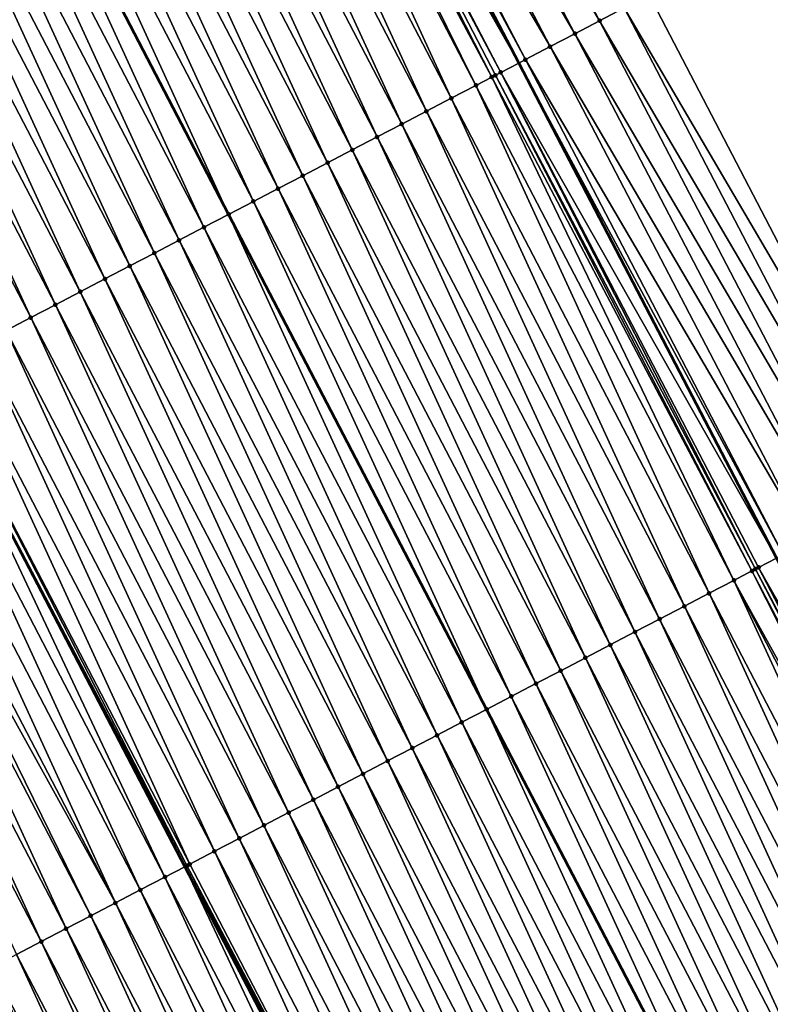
# Model space of a CAD drawing. Header units: feet. Extents: x 2007189 to 2022806, y 818621 to 837694.
# Tile 81 of 256: x 2013116 to 2013143, y 823503 to 823538. Entities that reach past the tile are written whole.
import ezdxf

# ---------------------------------------------------------------- set-up
doc = ezdxf.new("R2010")
doc.units = ezdxf.units.FT
doc.header["$MEASUREMENT"] = 0
for name, color, linetype, lineweight in [('EP_Travel Lane', 172, 'Continuous', 53), ('Road Shots', 141, 'Continuous', 100), ('Road X-Section', 40, 'Continuous', 13), ('STRIPING', 60, 'Continuous', 53)]:
    doc.layers.add(name, color=color, linetype=linetype, lineweight=lineweight)
doc.layers.add('I-77-MM17-21_SB-Surface-Border', color=7, linetype='Continuous')
doc.layers.add('I-77-MM17-21_SB-Surface-TIN', color=7, linetype='Continuous')

msp = doc.modelspace()

# ---------------------------------------------------------------- linework, layer by layer
at = {"layer": 'EP_Travel Lane'}
for points in [[(2013012.426182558, 823716.69943826, 301.1496360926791), (2013019.764473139, 823702.6302162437, 300.9351170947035), (2013029.012892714, 823684.8988295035, 300.6807275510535), (2013038.261342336, 823667.1673851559, 300.431308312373), (2013047.51854027, 823649.4420918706, 300.1655802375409), (2013056.779020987, 823631.7181781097, 299.8362498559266), (2013066.039864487, 823613.9935700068, 299.5615801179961), (2013075.300646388, 823596.2690797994, 299.277620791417), (2013084.561476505, 823578.5444973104, 299.0009252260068), (2013093.822298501, 823560.8199303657, 298.7230091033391), (2013103.082880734, 823543.0958223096, 298.4089774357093), (2013112.343668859, 823525.3713201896, 298.1259595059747), (2013121.604351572, 823507.6470198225, 297.8270579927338), (2013130.865196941, 823489.9224081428, 297.5526623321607), (2013140.122005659, 823472.179659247, 297.3269141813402), (2013149.367430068, 823454.4474913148, 297.0206286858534), (2013158.612951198, 823436.7151378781, 296.7293010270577), (2013167.858627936, 823418.9824859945, 296.4620380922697), (2013177.104147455, 823401.2501356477, 296.1704620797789), (2013186.34956795, 823383.5179752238, 295.8635711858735), (2013195.594901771, 823365.785981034, 295.5432762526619)], [(2013041.107666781, 823713.7557217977, 301.3794595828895), (2013050.355926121, 823696.0242957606, 301.1220707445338), (2013059.604216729, 823678.2928097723, 300.8698389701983), (2013068.851758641, 823660.5598888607, 300.5779734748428), (2013078.098282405, 823642.8279601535, 300.2942287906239), (2013087.344705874, 823625.0962237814, 299.995342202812), (2013096.591190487, 823607.3643701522, 299.7056943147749), (2013105.837737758, 823589.6323963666, 299.4255004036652), (2013115.084331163, 823571.9003341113, 299.1522633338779), (2013124.330459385, 823554.1691639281, 298.8088308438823), (2013133.57694341, 823536.4373114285, 298.5190891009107), (2013142.823795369, 823518.7047533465, 298.2848667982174), (2013152.070005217, 823500.9734266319, 297.9537581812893), (2013161.317021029, 823483.2614269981, 297.7227851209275), (2013170.575819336, 823465.5358093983, 297.4447628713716), (2013179.834636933, 823447.8101548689, 297.1697195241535), (2013189.093465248, 823430.0844798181, 296.8963315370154), (2013198.352434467, 823412.3585350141, 296.6447020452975), (2013207.610808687, 823394.6337293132, 296.3011882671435), (2013216.869622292, 823376.9080824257, 296.0255285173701)]]:
    msp.add_polyline3d(points, dxfattribs=at)
at = {"layer": 'I-77-MM17-21_SB-Surface-Border', "color": 3, "linetype": 'Continuous', "lineweight": -3}
msp.add_polyline3d([(2013045.779754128, 823716.1953079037, 301.1935488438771), (2013055.02796509, 823698.4639746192, 300.9281679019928), (2013064.276138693, 823680.7327129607, 300.6566032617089), (2013073.523721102, 823662.9997203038, 300.3564947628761), (2013082.770219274, 823645.2678481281, 300.0684275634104), (2013091.130315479, 823627.0730591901, 299.8231418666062), (2013100.37674317, 823609.3413221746, 299.5244454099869), (2013109.623381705, 823591.609180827, 299.2575619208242), (2013118.870029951, 823573.877020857, 298.992138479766), (2013129.002263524, 823556.6093437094, 298.5606940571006), (2013138.248960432, 823538.8770904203, 298.3026115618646), (2013147.49596383, 823521.1442493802, 298.0907789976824), (2013156.742299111, 823503.4126895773, 297.7781356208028), (2013165.108059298, 823485.2468994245, 297.582228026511), (2013174.377977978, 823467.5272224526, 297.2964078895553), (2013183.647846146, 823449.8076420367, 297.0027965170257), (2013192.032129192, 823431.6235833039, 296.7846368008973), (2013201.302342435, 823413.9033432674, 296.5442497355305), (2013209.686088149, 823395.7203116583, 296.2432102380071), (2013218.956087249, 823378.0004809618, 295.9697943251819)], dxfattribs=at)
at = {"layer": 'I-77-MM17-21_SB-Surface-TIN', "color": 128, "linetype": 'Continuous', "lineweight": -3}
for points in [[(2013136.476145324, 823537.9512783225, 298.3865134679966), (2013127.229508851, 823555.6834157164, 298.6537144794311), (2013126.343107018, 823555.2204986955, 298.6965286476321)], [(2013136.476145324, 823537.9512783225, 298.3865134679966), (2013137.362531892, 823538.4142246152, 298.3413961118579), (2013127.229508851, 823555.6834157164, 298.6537144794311)], [(2013135.589688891, 823537.4884660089, 298.4210892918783), (2013126.343107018, 823555.2204986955, 298.6965286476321), (2013125.4567879, 823554.7574230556, 298.7518229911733)], [(2013135.589688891, 823537.4884660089, 298.4210892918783), (2013136.476145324, 823537.9512783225, 298.3865134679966), (2013126.343107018, 823555.2204986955, 298.6965286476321)], [(2013134.703318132, 823537.0254893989, 298.4685920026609), (2013125.4567879, 823554.7574230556, 298.7518229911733), (2013124.570445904, 823554.2943912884, 298.8036654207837)], [(2013134.703318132, 823537.0254893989, 298.4685920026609), (2013135.589688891, 823537.4884660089, 298.4210892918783), (2013125.4567879, 823554.7574230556, 298.7518229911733)], [(2013123.683886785, 823553.8317758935, 298.8227475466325), (2013133.57694341, 823536.4373114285, 298.5190891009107), (2013124.330459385, 823554.1691639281, 298.8088308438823)], [(2013133.81691764, 823536.5625698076, 298.511608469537), (2013124.570445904, 823554.2943912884, 298.8036654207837), (2013124.330459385, 823554.1691639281, 298.8088308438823)], [(2013133.81691764, 823536.5625698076, 298.511608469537), (2013124.330459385, 823554.1691639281, 298.8088308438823), (2013133.57694341, 823536.4373114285, 298.5190891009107)], [(2013133.81691764, 823536.5625698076, 298.511608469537), (2013134.703318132, 823537.0254893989, 298.4685920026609), (2013124.570445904, 823554.2943912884, 298.8036654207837)], [(2013132.612677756, 823535.9341417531, 298.5402295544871), (2013123.524584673, 823553.7486991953, 298.8231617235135), (2013123.16913729, 823553.563378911, 298.8211803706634)], [(2013132.930415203, 823536.0998457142, 298.5392430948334), (2013123.683886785, 823553.8317758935, 298.8227475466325), (2013123.524584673, 823553.7486991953, 298.8231617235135)], [(2013132.612677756, 823535.9341417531, 298.5402295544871), (2013132.74458903, 823536.0029132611, 298.5411706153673), (2013123.524584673, 823553.7486991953, 298.8231617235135)], [(2013132.74458903, 823536.0029132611, 298.5411706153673), (2013132.930415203, 823536.0998457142, 298.5392430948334), (2013123.524584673, 823553.7486991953, 298.8231617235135)], [(2013132.930415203, 823536.0998457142, 298.5392430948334), (2013133.57694341, 823536.4373114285, 298.5190891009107), (2013123.683886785, 823553.8317758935, 298.8227475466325)], [(2013131.156831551, 823535.1755074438, 298.5071837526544), (2013122.797155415, 823553.3694908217, 298.8158397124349), (2013121.910321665, 823552.9074020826, 298.7934843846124)], [(2013132.043659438, 823535.6376074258, 298.528654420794), (2013123.16913729, 823553.563378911, 298.8211803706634), (2013122.797155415, 823553.3694908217, 298.8158397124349)], [(2013131.156831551, 823535.1755074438, 298.5071837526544), (2013132.043659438, 823535.6376074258, 298.528654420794), (2013122.797155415, 823553.3694908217, 298.8158397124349)], [(2013132.043659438, 823535.6376074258, 298.528654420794), (2013132.612677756, 823535.9341417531, 298.5402295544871), (2013123.16913729, 823553.563378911, 298.8211803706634)], [(2013130.270017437, 823534.7133810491, 298.4877912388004), (2013121.910321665, 823552.9074020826, 298.7934843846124), (2013121.023514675, 823552.4452620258, 298.7751667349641)], [(2013130.270017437, 823534.7133810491, 298.4877912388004), (2013131.156831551, 823535.1755074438, 298.5071837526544), (2013121.910321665, 823552.9074020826, 298.7934843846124)], [(2013129.38321406, 823534.2512340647, 298.4700187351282), (2013121.023514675, 823552.4452620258, 298.7751667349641), (2013120.136729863, 823551.9830794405, 298.7601952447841)], [(2013129.38321406, 823534.2512340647, 298.4700187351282), (2013130.270017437, 823534.7133810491, 298.4877912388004), (2013121.023514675, 823552.4452620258, 298.7751667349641)], [(2013128.496417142, 823533.7890746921, 298.4532209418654), (2013120.136729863, 823551.9830794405, 298.7601952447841), (2013119.249925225, 823551.520934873, 298.7422324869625)], [(2013128.496417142, 823533.7890746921, 298.4532209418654), (2013129.38321406, 823534.2512340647, 298.4700187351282), (2013120.136729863, 823551.9830794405, 298.7601952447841)], [(2013127.609613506, 823533.326928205, 298.4354093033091), (2013119.249925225, 823551.520934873, 298.7422324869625), (2013118.363116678, 823551.0587978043, 298.7236797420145)], [(2013127.609613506, 823533.326928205, 298.4354093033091), (2013128.496417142, 823533.7890746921, 298.4532209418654), (2013119.249925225, 823551.520934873, 298.7422324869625)], [(2013126.72280228, 823532.8647962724, 298.4164525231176), (2013118.363116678, 823551.0587978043, 298.7236797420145), (2013117.476315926, 823550.5966457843, 298.706303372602)], [(2013126.72280228, 823532.8647962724, 298.4164525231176), (2013127.609613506, 823533.326928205, 298.4354093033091), (2013118.363116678, 823551.0587978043, 298.7236797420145)], [(2013125.835994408, 823532.4026579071, 298.3980018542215), (2013117.476315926, 823550.5966457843, 298.706303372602), (2013116.589489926, 823550.1345421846, 298.6851172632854)], [(2013125.835994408, 823532.4026579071, 298.3980018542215), (2013126.72280228, 823532.8647962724, 298.4164525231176), (2013117.476315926, 823550.5966457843, 298.706303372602)], [(2013124.949187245, 823531.9405181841, 298.3796580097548), (2013116.589489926, 823550.1345421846, 298.6851172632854), (2013115.702685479, 823549.6723972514, 298.6671832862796)], [(2013124.949187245, 823531.9405181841, 298.3796580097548), (2013125.835994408, 823532.4026579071, 298.3980018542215), (2013116.589489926, 823550.1345421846, 298.6851172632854)], [(2013124.062412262, 823531.4783167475, 298.366169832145), (2013115.702685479, 823549.6723972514, 298.6671832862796), (2013114.815874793, 823549.2102642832, 298.6483078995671)], [(2013124.062412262, 823531.4783167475, 298.366169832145), (2013124.949187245, 823531.9405181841, 298.3796580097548), (2013115.702685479, 823549.6723972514, 298.6671832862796)], [(2013114.815874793, 823549.2102642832, 298.6483078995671), (2013113.929039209, 823548.7481763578, 298.6258430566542), (2013123.17558818, 823531.0162067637, 298.3454405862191)], [(2013124.062412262, 823531.4783167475, 298.366169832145), (2013114.815874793, 823549.2102642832, 298.6483078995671), (2013123.17558818, 823531.0162067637, 298.3454405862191)], [(2013122.288812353, 823530.5540096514, 298.3316576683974), (2013113.929039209, 823548.7481763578, 298.6258430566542), (2013113.042252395, 823548.2860003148, 298.6104023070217)], [(2013122.288812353, 823530.5540096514, 298.3316576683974), (2013123.17558818, 823531.0162067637, 298.3454405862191), (2013113.929039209, 823548.7481763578, 298.6258430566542)], [(2013121.401952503, 823530.0919709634, 298.3053643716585), (2013113.042252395, 823548.2860003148, 298.6104023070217), (2013112.155402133, 823547.8239432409, 298.5855555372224)], [(2013121.401952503, 823530.0919709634, 298.3053643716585), (2013122.288812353, 823530.5540096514, 298.3316576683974), (2013113.042252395, 823548.2860003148, 298.6104023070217)], [(2013120.515108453, 823529.629901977, 298.28145494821), (2013112.155402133, 823547.8239432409, 298.5855555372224), (2013111.268569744, 823547.3618518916, 298.5634055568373)], [(2013120.515108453, 823529.629901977, 298.28145494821), (2013121.401952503, 823530.0919709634, 298.3053643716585), (2013112.155402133, 823547.8239432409, 298.5855555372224)], [(2013119.628294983, 823529.167774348, 298.2621595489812), (2013111.268569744, 823547.3618518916, 298.5634055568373), (2013110.381754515, 823546.8997276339, 298.5438448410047)], [(2013119.628294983, 823529.167774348, 298.2621595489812), (2013120.515108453, 823529.629901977, 298.28145494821), (2013111.268569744, 823547.3618518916, 298.5634055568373)], [(2013118.74150032, 823528.7056106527, 298.245701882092), (2013110.381754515, 823546.8997276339, 298.5438448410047), (2013109.49496929, 823546.4375458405, 298.5288110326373)], [(2013118.74150032, 823528.7056106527, 298.245701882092), (2013119.628294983, 823529.167774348, 298.2621595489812), (2013110.381754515, 823546.8997276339, 298.5438448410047)], [(2013117.854742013, 823528.243377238, 298.2347297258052), (2013109.49496929, 823546.4375458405, 298.5288110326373), (2013108.608209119, 823545.9753160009, 298.5175575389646)], [(2013117.854742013, 823528.243377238, 298.2347297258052), (2013118.74150032, 823528.7056106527, 298.245701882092), (2013109.49496929, 823546.4375458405, 298.5288110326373)], [(2013116.967926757, 823527.7812530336, 298.2151648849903), (2013108.608209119, 823545.9753160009, 298.5175575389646), (2013107.721399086, 823545.5131817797, 298.4987807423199)], [(2013116.967926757, 823527.7812530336, 298.2151648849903), (2013117.854742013, 823528.243377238, 298.2347297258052), (2013108.608209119, 823545.9753160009, 298.5175575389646)], [(2013116.081141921, 823527.3190704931, 298.2001899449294), (2013107.721399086, 823545.5131817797, 298.4987807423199), (2013106.834613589, 823545.051000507, 298.48370597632)], [(2013116.081141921, 823527.3190704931, 298.2001899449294), (2013116.967926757, 823527.7812530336, 298.2151648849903), (2013107.721399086, 823545.5131817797, 298.4987807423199)], [(2013115.194358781, 823526.8568847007, 298.1854708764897), (2013116.081141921, 823527.3190704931, 298.2001899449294), (2013106.834613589, 823545.051000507, 298.48370597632)], [(2013147.49596383, 823521.1442493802, 298.0907789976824), (2013138.248960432, 823538.8770904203, 298.3026115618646), (2013137.362531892, 823538.4142246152, 298.3413961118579)], [(2013146.609528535, 823520.6813965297, 298.128544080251), (2013137.362531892, 823538.4142246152, 298.3413961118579), (2013136.476145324, 823537.9512783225, 298.3865134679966)], [(2013146.609528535, 823520.6813965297, 298.128544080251), (2013147.49596383, 823521.1442493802, 298.0907789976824), (2013137.362531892, 823538.4142246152, 298.3413961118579)], [(2013145.723098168, 823520.2185342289, 298.1670526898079), (2013136.476145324, 823537.9512783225, 298.3865134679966), (2013135.589688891, 823537.4884660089, 298.4210892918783)], [(2013145.723098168, 823520.2185342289, 298.1670526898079), (2013146.609528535, 823520.6813965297, 298.128544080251), (2013136.476145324, 823537.9512783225, 298.3865134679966)], [(2013144.836652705, 823519.7557008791, 298.2032834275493), (2013135.589688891, 823537.4884660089, 298.4210892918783), (2013134.703318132, 823537.0254893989, 298.4685920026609)], [(2013144.836652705, 823519.7557008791, 298.2032834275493), (2013145.723098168, 823520.2185342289, 298.1670526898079), (2013135.589688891, 823537.4884660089, 298.4210892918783)], [(2013143.950272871, 823519.2927416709, 298.2494167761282), (2013134.703318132, 823537.0254893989, 298.4685920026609), (2013133.81691764, 823536.5625698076, 298.511608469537)], [(2013143.950272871, 823519.2927416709, 298.2494167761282), (2013144.836652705, 823519.7557008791, 298.2032834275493), (2013134.703318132, 823537.0254893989, 298.4685920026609)], [(2013132.930415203, 823536.0998457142, 298.5392430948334), (2013142.823795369, 823518.7047533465, 298.2848667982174), (2013133.57694341, 823536.4373114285, 298.5190891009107)], [(2013143.063814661, 823518.8299327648, 298.2837242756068), (2013133.81691764, 823536.5625698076, 298.511608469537), (2013133.57694341, 823536.4373114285, 298.5190891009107)], [(2013143.063814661, 823518.8299327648, 298.2837242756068), (2013133.57694341, 823536.4373114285, 298.5190891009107), (2013142.823795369, 823518.7047533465, 298.2848667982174)], [(2013143.063814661, 823518.8299327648, 298.2837242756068), (2013143.950272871, 823519.2927416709, 298.2494167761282), (2013133.81691764, 823536.5625698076, 298.511608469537)], [(2013142.062899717, 823518.3079123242, 298.288753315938), (2013132.930415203, 823536.0998457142, 298.5392430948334), (2013132.74458903, 823536.0029132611, 298.5411706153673)], [(2013142.177157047, 823518.3675062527, 298.2879448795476), (2013142.823795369, 823518.7047533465, 298.2848667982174), (2013132.930415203, 823536.0998457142, 298.5392430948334)], [(2013142.062899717, 823518.3079123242, 298.288753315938), (2013142.177157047, 823518.3675062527, 298.2879448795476), (2013132.930415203, 823536.0998457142, 298.5392430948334)], [(2013141.290383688, 823517.9053017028, 298.2747014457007), (2013132.612677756, 823535.9341417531, 298.5402295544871), (2013132.043659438, 823535.6376074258, 298.528654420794)], [(2013141.938756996, 823518.2431930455, 298.2877365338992), (2013132.74458903, 823536.0029132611, 298.5411706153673), (2013132.612677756, 823535.9341417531, 298.5402295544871)], [(2013141.290383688, 823517.9053017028, 298.2747014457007), (2013141.938756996, 823518.2431930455, 298.2877365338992), (2013132.612677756, 823535.9341417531, 298.5402295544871)], [(2013141.938756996, 823518.2431930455, 298.2877365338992), (2013142.062899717, 823518.3079123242, 298.288753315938), (2013132.74458903, 823536.0029132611, 298.5411706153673)], [(2013140.40352603, 823517.4432588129, 298.2487385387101), (2013132.043659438, 823535.6376074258, 298.528654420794), (2013131.156831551, 823535.1755074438, 298.5071837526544)], [(2013140.40352603, 823517.4432588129, 298.2487385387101), (2013141.290383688, 823517.9053017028, 298.2747014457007), (2013132.043659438, 823535.6376074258, 298.528654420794)], [(2013139.516702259, 823516.9811509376, 298.2278886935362), (2013131.156831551, 823535.1755074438, 298.5071837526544), (2013130.270017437, 823534.7133810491, 298.4877912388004)], [(2013139.516702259, 823516.9811509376, 298.2278886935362), (2013140.40352603, 823517.4432588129, 298.2487385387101), (2013131.156831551, 823535.1755074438, 298.5071837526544)], [(2013138.629899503, 823516.5190027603, 298.2102098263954), (2013130.270017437, 823534.7133810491, 298.4877912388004), (2013129.38321406, 823534.2512340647, 298.4700187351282)], [(2013138.629899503, 823516.5190027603, 298.2102098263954), (2013139.516702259, 823516.9811509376, 298.2278886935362), (2013130.270017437, 823534.7133810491, 298.4877912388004)], [(2013137.743097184, 823516.056853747, 298.1925967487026), (2013129.38321406, 823534.2512340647, 298.4700187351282), (2013128.496417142, 823533.7890746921, 298.4532209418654)], [(2013137.743097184, 823516.056853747, 298.1925967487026), (2013138.629899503, 823516.5190027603, 298.2102098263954), (2013129.38321406, 823534.2512340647, 298.4700187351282)], [(2013136.856294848, 823515.5947047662, 298.1749811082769), (2013128.496417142, 823533.7890746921, 298.4532209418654), (2013127.609613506, 823533.326928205, 298.4354093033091)], [(2013136.856294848, 823515.5947047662, 298.1749811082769), (2013137.743097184, 823516.056853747, 298.1925967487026), (2013128.496417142, 823533.7890746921, 298.4532209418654)], [(2013135.969485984, 823515.1325683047, 298.156380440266), (2013127.609613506, 823533.326928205, 298.4354093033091), (2013126.72280228, 823532.8647962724, 298.4164525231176)], [(2013135.969485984, 823515.1325683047, 298.156380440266), (2013136.856294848, 823515.5947047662, 298.1749811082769), (2013127.609613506, 823533.326928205, 298.4354093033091)], [(2013135.082672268, 823514.6704411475, 298.1370477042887), (2013126.72280228, 823532.8647962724, 298.4164525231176), (2013125.835994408, 823532.4026579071, 298.3980018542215)], [(2013135.082672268, 823514.6704411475, 298.1370477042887), (2013135.969485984, 823515.1325683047, 298.156380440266), (2013126.72280228, 823532.8647962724, 298.4164525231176)], [(2013134.195871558, 823514.2082890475, 298.1196774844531), (2013125.835994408, 823532.4026579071, 298.3980018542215), (2013124.949187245, 823531.9405181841, 298.3796580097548)], [(2013134.195871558, 823514.2082890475, 298.1196774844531), (2013135.082672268, 823514.6704411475, 298.1370477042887), (2013125.835994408, 823532.4026579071, 298.3980018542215)], [(2013133.30909648, 823513.7460877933, 298.1061747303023), (2013124.949187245, 823531.9405181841, 298.3796580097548), (2013124.062412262, 823531.4783167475, 298.366169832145)], [(2013133.30909648, 823513.7460877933, 298.1061747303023), (2013134.195871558, 823514.2082890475, 298.1196774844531), (2013124.949187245, 823531.9405181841, 298.3796580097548)], [(2013124.062412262, 823531.4783167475, 298.366169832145), (2013123.17558818, 823531.0162067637, 298.3454405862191), (2013132.422256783, 823513.2840077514, 298.0830893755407)], [(2013133.30909648, 823513.7460877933, 298.1061747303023), (2013124.062412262, 823531.4783167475, 298.366169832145), (2013132.422256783, 823513.2840077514, 298.0830893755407)], [(2013131.535470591, 823512.8218305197, 298.0677421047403), (2013123.17558818, 823531.0162067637, 298.3454405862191), (2013122.288812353, 823530.5540096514, 298.3316576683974)], [(2013131.535470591, 823512.8218305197, 298.0677421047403), (2013132.422256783, 823513.2840077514, 298.0830893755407), (2013123.17558818, 823531.0162067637, 298.3454405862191)], [(2013130.648581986, 823512.3598469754, 298.0371098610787), (2013122.288812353, 823530.5540096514, 298.3316576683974), (2013121.401952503, 823530.0919709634, 298.3053643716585)], [(2013130.648581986, 823512.3598469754, 298.0371098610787), (2013131.535470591, 823512.8218305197, 298.0677421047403), (2013122.288812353, 823530.5540096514, 298.3316576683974)], [(2013129.76172265, 823511.8978073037, 298.0108937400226), (2013121.401952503, 823530.0919709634, 298.3053643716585), (2013120.515108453, 823529.629901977, 298.28145494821)], [(2013129.76172265, 823511.8978073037, 298.0108937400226), (2013130.648581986, 823512.3598469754, 298.0371098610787), (2013121.401952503, 823530.0919709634, 298.3053643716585)], [(2013128.874895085, 823511.4357067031, 297.9894715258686), (2013120.515108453, 823529.629901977, 298.28145494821), (2013119.628294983, 823529.167774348, 298.2621595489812)], [(2013128.874895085, 823511.4357067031, 297.9894715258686), (2013129.76172265, 823511.8978073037, 298.0108937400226), (2013120.515108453, 823529.629901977, 298.28145494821)], [(2013127.988092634, 823510.9735579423, 297.9718385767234), (2013119.628294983, 823529.167774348, 298.2621595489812), (2013118.74150032, 823528.7056106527, 298.245701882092)], [(2013127.988092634, 823510.9735579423, 297.9718385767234), (2013128.874895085, 823511.4357067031, 297.9894715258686), (2013119.628294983, 823529.167774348, 298.2621595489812)], [(2013127.101331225, 823510.511330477, 297.960398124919), (2013118.74150032, 823528.7056106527, 298.245701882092), (2013117.854742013, 823528.243377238, 298.2347297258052)], [(2013127.101331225, 823510.511330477, 297.960398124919), (2013127.988092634, 823510.9735579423, 297.9718385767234), (2013118.74150032, 823528.7056106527, 298.245701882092)], [(2013126.214509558, 823510.0492185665, 297.9398657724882), (2013117.854742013, 823528.243377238, 298.2347297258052), (2013116.967926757, 823527.7812530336, 298.2151648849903)], [(2013126.214509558, 823510.0492185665, 297.9398657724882), (2013127.101331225, 823510.511330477, 297.960398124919), (2013117.854742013, 823528.243377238, 298.2347297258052)], [(2013125.327709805, 823509.5870646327, 297.9226398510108), (2013116.967926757, 823527.7812530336, 298.2151648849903), (2013116.081141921, 823527.3190704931, 298.2001899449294)], [(2013125.327709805, 823509.5870646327, 297.9226398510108), (2013126.214509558, 823510.0492185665, 297.9398657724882), (2013116.967926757, 823527.7812530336, 298.2151648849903)], [(2013124.44091565, 823509.1248999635, 297.9062585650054), (2013116.081141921, 823527.3190704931, 298.2001899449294), (2013115.194358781, 823526.8568847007, 298.1854708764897)], [(2013124.44091565, 823509.1248999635, 297.9062585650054), (2013125.327709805, 823509.5870646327, 297.9226398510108), (2013116.081141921, 823527.3190704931, 298.2001899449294)], [(2013123.55412113, 823508.662735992, 297.8898223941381), (2013115.194358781, 823526.8568847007, 298.1854708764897), (2013114.307578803, 823526.3946928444, 298.1712289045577)], [(2013123.55412113, 823508.662735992, 297.8898223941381), (2013124.44091565, 823509.1248999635, 297.9062585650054), (2013115.194358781, 823526.8568847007, 298.1854708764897)], [(2013122.667324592, 823508.2005758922, 297.8730816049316), (2013114.307578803, 823526.3946928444, 298.1712289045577), (2013113.42078945, 823525.9325189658, 298.1555724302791)], [(2013122.667324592, 823508.2005758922, 297.8730816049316), (2013123.55412113, 823508.662735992, 297.8898223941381), (2013114.307578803, 823526.3946928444, 298.1712289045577)], [(2013121.780389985, 823507.738680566, 297.8355083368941), (2013113.42078945, 823525.9325189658, 298.1555724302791), (2013112.533922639, 823525.4704936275, 298.1282287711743)], [(2013121.780389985, 823507.738680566, 297.8355083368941), (2013122.667324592, 823508.2005758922, 297.8730816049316), (2013113.42078945, 823525.9325189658, 298.1555724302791)], [(2013120.89348549, 823507.276727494, 297.802478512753), (2013112.343668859, 823525.3713201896, 298.1259595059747), (2013111.647166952, 823525.0082551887, 298.1176519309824)], [(2013121.683485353, 823507.6882408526, 297.8297941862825), (2013112.533922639, 823525.4704936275, 298.1282287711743), (2013112.343668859, 823525.3713201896, 298.1259595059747)], [(2013121.683485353, 823507.6882408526, 297.8297941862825), (2013112.343668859, 823525.3713201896, 298.1259595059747), (2013121.604351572, 823507.6470198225, 297.8270579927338)], [(2013120.89348549, 823507.276727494, 297.802478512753), (2013121.604351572, 823507.6470198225, 297.8270579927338), (2013112.343668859, 823525.3713201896, 298.1259595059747)], [(2013121.683485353, 823507.6882408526, 297.8297941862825), (2013121.780389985, 823507.738680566, 297.8355083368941), (2013112.533922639, 823525.4704936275, 298.1282287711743)], [(2013120.006658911, 823506.8146250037, 297.7812049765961), (2013111.647166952, 823525.0082551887, 298.1176519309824), (2013110.760399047, 823524.5460401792, 298.1052316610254)], [(2013120.006658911, 823506.8146250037, 297.7812049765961), (2013120.89348549, 823507.276727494, 297.802478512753), (2013111.647166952, 823525.0082551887, 298.1176519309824)], [(2013119.119789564, 823506.352604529, 297.753478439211), (2013110.760399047, 823524.5460401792, 298.1052316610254), (2013109.87361994, 823524.0838466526, 298.0911211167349)], [(2013119.119789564, 823506.352604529, 297.753478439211), (2013120.006658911, 823506.8146250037, 297.7812049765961), (2013110.760399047, 823524.5460401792, 298.1052316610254)], [(2013118.232903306, 823505.8906164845, 297.7232002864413), (2013109.417236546, 823523.8460139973, 298.081597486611), (2013108.986775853, 823523.6217777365, 298.0672061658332)], [(2013119.119789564, 823506.352604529, 297.753478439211), (2013109.87361994, 823524.0838466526, 298.0911211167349), (2013109.417236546, 823523.8460139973, 298.081597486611)], [(2013118.232903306, 823505.8906164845, 297.7232002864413), (2013119.119789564, 823506.352604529, 297.753478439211), (2013109.417236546, 823523.8460139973, 298.081597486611)], [(2013117.346077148, 823505.4285131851, 297.7019904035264), (2013108.986775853, 823523.6217777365, 298.0672061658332), (2013108.099858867, 823523.1598486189, 298.0322918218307)], [(2013117.346077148, 823505.4285131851, 297.7019904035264), (2013118.232903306, 823505.8906164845, 297.7232002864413), (2013108.986775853, 823523.6217777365, 298.0672061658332)], [(2013116.459258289, 823504.9663958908, 297.6818816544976), (2013108.099858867, 823523.1598486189, 298.0322918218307), (2013107.213091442, 823522.6976326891, 298.0199439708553)], [(2013116.459258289, 823504.9663958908, 297.6818816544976), (2013117.346077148, 823505.4285131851, 297.7019904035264), (2013108.099858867, 823523.1598486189, 298.0322918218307)], [(2013115.572442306, 823504.5042730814, 297.6622068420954), (2013116.459258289, 823504.9663958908, 297.6818816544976), (2013107.213091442, 823522.6976326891, 298.0199439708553)], [(2013142.177157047, 823518.3675062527, 298.2879448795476), (2013152.070005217, 823500.9734266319, 297.9537581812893), (2013142.823795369, 823518.7047533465, 298.2848667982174)], [(2013150.966425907, 823500.3975264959, 297.980074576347), (2013141.938756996, 823518.2431930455, 298.2877365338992), (2013141.290383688, 823517.9053017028, 298.2747014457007)], [(2013151.250183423, 823500.5454510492, 297.9828099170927), (2013142.062899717, 823518.3079123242, 298.288753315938), (2013141.938756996, 823518.2431930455, 298.2877365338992)], [(2013150.966425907, 823500.3975264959, 297.980074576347), (2013151.250183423, 823500.5454510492, 297.9828099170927), (2013141.938756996, 823518.2431930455, 298.2877365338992)], [(2013151.423526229, 823500.6358814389, 297.9804161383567), (2013142.177157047, 823518.3675062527, 298.2879448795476), (2013142.062899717, 823518.3079123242, 298.288753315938)], [(2013151.250183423, 823500.5454510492, 297.9828099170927), (2013151.423526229, 823500.6358814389, 297.9804161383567), (2013142.062899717, 823518.3079123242, 298.288753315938)], [(2013151.423526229, 823500.6358814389, 297.9804161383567), (2013152.070005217, 823500.9734266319, 297.9537581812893), (2013142.177157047, 823518.3675062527, 298.2879448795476)], [(2013149.649958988, 823499.7115116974, 297.9508323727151), (2013141.290383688, 823517.9053017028, 298.2747014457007), (2013140.40352603, 823517.4432588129, 298.2487385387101)], [(2013149.649958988, 823499.7115116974, 297.9508323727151), (2013150.536784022, 823500.1736171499, 297.971872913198), (2013141.290383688, 823517.9053017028, 298.2747014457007)], [(2013150.536784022, 823500.1736171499, 297.971872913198), (2013150.966425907, 823500.3975264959, 297.980074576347), (2013141.290383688, 823517.9053017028, 298.2747014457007)], [(2013148.763149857, 823499.2493757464, 297.9321914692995), (2013140.40352603, 823517.4432588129, 298.2487385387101), (2013139.516702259, 823516.9811509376, 298.2278886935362)], [(2013148.763149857, 823499.2493757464, 297.9321914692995), (2013149.649958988, 823499.7115116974, 297.9508323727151), (2013140.40352603, 823517.4432588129, 298.2487385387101)], [(2013147.876352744, 823498.7872167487, 297.915363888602), (2013139.516702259, 823516.9811509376, 298.2278886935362), (2013138.629899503, 823516.5190027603, 298.2102098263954)], [(2013147.876352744, 823498.7872167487, 297.915363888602), (2013148.763149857, 823499.2493757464, 297.9321914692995), (2013139.516702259, 823516.9811509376, 298.2278886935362)], [(2013146.989558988, 823498.3250513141, 297.8990427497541), (2013138.629899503, 823516.5190027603, 298.2102098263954), (2013137.743097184, 823516.056853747, 298.1925967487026)], [(2013146.989558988, 823498.3250513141, 297.8990427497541), (2013147.876352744, 823498.7872167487, 297.915363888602), (2013138.629899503, 823516.5190027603, 298.2102098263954)], [(2013146.102759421, 823497.8628970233, 297.8818448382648), (2013137.743097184, 823516.056853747, 298.1925967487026), (2013136.856294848, 823515.5947047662, 298.1749811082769)], [(2013146.102759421, 823497.8628970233, 297.8818448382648), (2013146.989558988, 823498.3250513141, 297.8990427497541), (2013137.743097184, 823516.056853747, 298.1925967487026)], [(2013145.215954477, 823497.4007530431, 297.8638356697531), (2013136.856294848, 823515.5947047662, 298.1749811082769), (2013135.969485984, 823515.1325683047, 298.156380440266)], [(2013145.215954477, 823497.4007530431, 297.8638356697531), (2013146.102759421, 823497.8628970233, 297.8818448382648), (2013136.856294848, 823515.5947047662, 298.1749811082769)], [(2013144.329137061, 823496.9386329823, 297.8439445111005), (2013135.969485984, 823515.1325683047, 298.156380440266), (2013135.082672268, 823514.6704411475, 298.1370477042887)], [(2013144.329137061, 823496.9386329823, 297.8439445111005), (2013145.215954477, 823497.4007530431, 297.8638356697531), (2013135.969485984, 823515.1325683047, 298.156380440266)], [(2013143.442330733, 823496.4764916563, 297.8257265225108), (2013135.082672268, 823514.6704411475, 298.1370477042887), (2013134.195871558, 823514.2082890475, 298.1196774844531)], [(2013143.442330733, 823496.4764916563, 297.8257265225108), (2013144.329137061, 823496.9386329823, 297.8439445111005), (2013135.082672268, 823514.6704411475, 298.1370477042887)], [(2013142.555525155, 823496.0143488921, 297.8076216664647), (2013134.195871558, 823514.2082890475, 298.1196774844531), (2013133.30909648, 823513.7460877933, 298.1061747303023)], [(2013142.555525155, 823496.0143488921, 297.8076216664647), (2013143.442330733, 823496.4764916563, 297.8257265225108), (2013134.195871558, 823514.2082890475, 298.1196774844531)], [(2013133.30909648, 823513.7460877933, 298.1061747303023), (2013132.422256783, 823513.2840077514, 298.0830893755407), (2013141.668721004, 823495.552200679, 297.7898999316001)], [(2013142.555525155, 823496.0143488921, 297.8076216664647), (2013133.30909648, 823513.7460877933, 298.1061747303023), (2013141.668721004, 823495.552200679, 297.7898999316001)], [(2013140.78194587, 823495.0900022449, 297.7762208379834), (2013132.422256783, 823513.2840077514, 298.0830893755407), (2013131.535470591, 823512.8218305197, 298.0677421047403)], [(2013140.78194587, 823495.0900022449, 297.7762208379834), (2013141.668721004, 823495.552200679, 297.7898999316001), (2013132.422256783, 823513.2840077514, 298.0830893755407)], [(2013139.895113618, 823494.6279106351, 297.7540911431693), (2013131.535470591, 823512.8218305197, 298.0677421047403), (2013130.648581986, 823512.3598469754, 298.0371098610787)], [(2013139.895113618, 823494.6279106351, 297.7540911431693), (2013140.78194587, 823495.0900022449, 297.7762208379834), (2013131.535470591, 823512.8218305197, 298.0677421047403)], [(2013139.008264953, 823494.165850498, 297.7294851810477), (2013130.648581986, 823512.3598469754, 298.0371098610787), (2013129.76172265, 823511.8978073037, 298.0108937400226)], [(2013139.008264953, 823494.165850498, 297.7294851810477), (2013139.895113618, 823494.6279106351, 297.7540911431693), (2013130.648581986, 823512.3598469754, 298.0371098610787)], [(2013138.121456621, 823493.7037130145, 297.7109648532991), (2013129.76172265, 823511.8978073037, 298.0108937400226), (2013128.874895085, 823511.4357067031, 297.9894715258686)], [(2013138.121456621, 823493.7037130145, 297.7109648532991), (2013139.008264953, 823494.165850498, 297.7294851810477), (2013129.76172265, 823511.8978073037, 298.0108937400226)], [(2013137.234674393, 823493.2415254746, 297.6963829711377), (2013128.874895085, 823511.4357067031, 297.9894715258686), (2013127.988092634, 823510.9735579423, 297.9718385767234)], [(2013137.234674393, 823493.2415254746, 297.6963829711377), (2013138.121456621, 823493.7037130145, 297.7109648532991), (2013128.874895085, 823511.4357067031, 297.9894715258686)], [(2013136.347907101, 823492.7793092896, 297.6840549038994), (2013127.988092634, 823510.9735579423, 297.9718385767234), (2013127.101331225, 823510.511330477, 297.960398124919)], [(2013136.347907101, 823492.7793092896, 297.6840549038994), (2013137.234674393, 823493.2415254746, 297.6963829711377), (2013127.988092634, 823510.9735579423, 297.9718385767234)], [(2013135.46108727, 823492.3171938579, 297.6637995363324), (2013127.101331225, 823510.511330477, 297.960398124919), (2013126.214509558, 823510.0492185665, 297.9398657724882)], [(2013135.46108727, 823492.3171938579, 297.6637995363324), (2013136.347907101, 823492.7793092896, 297.6840549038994), (2013127.101331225, 823510.511330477, 297.960398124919)], [(2013134.574288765, 823491.855037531, 297.6467618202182), (2013126.214509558, 823510.0492185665, 297.9398657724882), (2013125.327709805, 823509.5870646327, 297.9226398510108)], [(2013134.574288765, 823491.855037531, 297.6467618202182), (2013135.46108727, 823492.3171938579, 297.6637995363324), (2013126.214509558, 823510.0492185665, 297.9398657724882)], [(2013133.687486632, 823491.3928881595, 297.6291768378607), (2013125.327709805, 823509.5870646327, 297.9226398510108), (2013124.44091565, 823509.1248999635, 297.9062585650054)], [(2013133.687486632, 823491.3928881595, 297.6291768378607), (2013134.574288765, 823491.855037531, 297.6467618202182), (2013125.327709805, 823509.5870646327, 297.9226398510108)], [(2013132.800694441, 823490.9307197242, 297.6130918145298), (2013124.44091565, 823509.1248999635, 297.9062585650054), (2013123.55412113, 823508.662735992, 297.8898223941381)], [(2013132.800694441, 823490.9307197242, 297.6130918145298), (2013133.687486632, 823491.3928881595, 297.6291768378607), (2013124.44091565, 823509.1248999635, 297.9062585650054)], [(2013131.913866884, 823490.4686191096, 297.5916706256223), (2013123.55412113, 823508.662735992, 297.8898223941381), (2013122.667324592, 823508.2005758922, 297.8730816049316)], [(2013131.913866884, 823490.4686191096, 297.5916706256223), (2013132.800694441, 823490.9307197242, 297.6130918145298), (2013123.55412113, 823508.662735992, 297.8898223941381)], [(2013131.026946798, 823490.0066959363, 297.5562882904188), (2013122.667324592, 823508.2005758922, 297.8730816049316), (2013121.780389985, 823507.738680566, 297.8355083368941)], [(2013131.026946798, 823490.0066959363, 297.5562882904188), (2013131.913866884, 823490.4686191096, 297.5916706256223), (2013122.667324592, 823508.2005758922, 297.8730816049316)], [(2013130.140129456, 823489.5445757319, 297.536408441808), (2013121.604351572, 823507.6470198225, 297.8270579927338), (2013120.89348549, 823507.276727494, 297.802478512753)], [(2013121.683485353, 823507.6882408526, 297.8297941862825), (2013121.604351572, 823507.6470198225, 297.8270579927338), (2013130.865196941, 823489.9224081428, 297.5526623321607)], [(2013130.140129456, 823489.5445757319, 297.536408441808), (2013130.865196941, 823489.9224081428, 297.5526623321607), (2013121.604351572, 823507.6470198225, 297.8270579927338)], [(2013131.026946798, 823490.0066959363, 297.5562882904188), (2013121.780389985, 823507.738680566, 297.8355083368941), (2013121.683485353, 823507.6882408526, 297.8297941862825)], [(2013131.026946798, 823490.0066959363, 297.5562882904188), (2013121.683485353, 823507.6882408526, 297.8297941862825), (2013130.865196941, 823489.9224081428, 297.5526623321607)], [(2013129.253231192, 823489.0826107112, 297.5043186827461), (2013120.89348549, 823507.276727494, 297.802478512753), (2013120.006658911, 823506.8146250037, 297.7812049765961)], [(2013129.253231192, 823489.0826107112, 297.5043186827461), (2013130.140129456, 823489.5445757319, 297.536408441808), (2013120.89348549, 823507.276727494, 297.802478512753)], [(2013128.366284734, 823488.62073811, 297.4649573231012), (2013120.006658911, 823506.8146250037, 297.7812049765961), (2013119.119789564, 823506.352604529, 297.753478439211)], [(2013128.366284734, 823488.62073811, 297.4649573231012), (2013129.253231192, 823489.0826107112, 297.5043186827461), (2013120.006658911, 823506.8146250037, 297.7812049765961)], [(2013127.47933527, 823488.1588712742, 297.4251423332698), (2013119.119789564, 823506.352604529, 297.753478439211), (2013118.232903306, 823505.8906164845, 297.7232002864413)], [(2013127.47933527, 823488.1588712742, 297.4251423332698), (2013128.366284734, 823488.62073811, 297.4649573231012), (2013119.119789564, 823506.352604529, 297.753478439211)], [(2013126.592423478, 823487.6969321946, 297.3910115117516), (2013118.232903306, 823505.8906164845, 297.7232002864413), (2013117.346077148, 823505.4285131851, 297.7019904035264)], [(2013126.592423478, 823487.6969321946, 297.3910115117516), (2013127.47933527, 823488.1588712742, 297.4251423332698), (2013118.232903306, 823505.8906164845, 297.7232002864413)], [(2013125.705529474, 823487.2349590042, 297.3595645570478), (2013117.346077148, 823505.4285131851, 297.7019904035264), (2013116.459258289, 823504.9663958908, 297.6818816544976)], [(2013125.705529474, 823487.2349590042, 297.3595645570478), (2013126.592423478, 823487.6969321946, 297.3910115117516), (2013117.346077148, 823505.4285131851, 297.7019904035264)], [(2013124.818672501, 823486.7729148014, 297.3337048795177), (2013116.459258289, 823504.9663958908, 297.6818816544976), (2013115.572442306, 823504.5042730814, 297.6622068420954)], [(2013124.818672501, 823486.7729148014, 297.3337048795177), (2013125.705529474, 823487.2349590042, 297.3595645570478), (2013116.459258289, 823504.9663958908, 297.6818816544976)], [(2013123.931763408, 823486.3109705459, 297.2999812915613), (2013115.572442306, 823504.5042730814, 297.6622068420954), (2013114.68564417, 823504.0421160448, 297.6452250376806)], [(2013123.931763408, 823486.3109705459, 297.2999812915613), (2013124.818672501, 823486.7729148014, 297.3337048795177), (2013115.572442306, 823504.5042730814, 297.6622068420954)], [(2013123.044898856, 823485.8489408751, 297.2729782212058), (2013114.68564417, 823504.0421160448, 297.6452250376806), (2013113.798757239, 823503.5801292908, 297.6148453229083)], [(2013123.044898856, 823485.8489408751, 297.2729782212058), (2013123.931763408, 823486.3109705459, 297.2999812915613), (2013114.68564417, 823504.0421160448, 297.6452250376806)], [(2013122.158097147, 823485.386790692, 297.2554571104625), (2013113.798757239, 823503.5801292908, 297.6148453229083), (2013112.911913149, 823503.1180603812, 297.5909296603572)], [(2013122.158097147, 823485.386790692, 297.2554571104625), (2013123.044898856, 823485.8489408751, 297.2729782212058), (2013113.798757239, 823503.5801292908, 297.6148453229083)], [(2013122.158097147, 823485.386790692, 297.2554571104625), (2013112.911913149, 823503.1180603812, 297.5909296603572), (2013122.03955804, 823485.3249430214, 297.257561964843)]]:
    msp.add_3dface(points, dxfattribs=at)
at = {"layer": 'Road Shots', "lineweight": 100}
for p in [(2013136.476145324, 823537.9512783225, 298.3865134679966), (2013135.589688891, 823537.4884660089, 298.4210892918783), (2013134.703318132, 823537.0254893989, 298.4685920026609), (2013133.81691764, 823536.5625698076, 298.511608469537), (2013132.930415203, 823536.0998457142, 298.5392430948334), (2013132.612677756, 823535.9341417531, 298.5402295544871), (2013132.74458903, 823536.0029132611, 298.5411706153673), (2013132.043659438, 823535.6376074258, 298.528654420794), (2013131.156831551, 823535.1755074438, 298.5071837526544), (2013130.270017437, 823534.7133810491, 298.4877912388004), (2013129.38321406, 823534.2512340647, 298.4700187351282), (2013128.496417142, 823533.7890746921, 298.4532209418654), (2013127.609613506, 823533.326928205, 298.4354093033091), (2013126.72280228, 823532.8647962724, 298.4164525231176), (2013125.835994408, 823532.4026579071, 298.3980018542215), (2013124.949187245, 823531.9405181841, 298.3796580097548), (2013124.062412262, 823531.4783167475, 298.366169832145), (2013123.175589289, 823531.0162073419, 298.3454406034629), (2013122.288812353, 823530.5540096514, 298.3316576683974), (2013121.401952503, 823530.0919709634, 298.3053643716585), (2013120.515108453, 823529.629901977, 298.28145494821), (2013119.628294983, 823529.167774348, 298.2621595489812), (2013118.74150032, 823528.7056106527, 298.245701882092), (2013117.854742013, 823528.243377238, 298.2347297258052), (2013116.967926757, 823527.7812530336, 298.2151648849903), (2013116.081141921, 823527.3190704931, 298.2001899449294), (2013141.938756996, 823518.2431930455, 298.2877365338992), (2013142.062899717, 823518.3079123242, 298.288753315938), (2013142.177157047, 823518.3675062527, 298.2879448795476), (2013141.290383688, 823517.9053017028, 298.2747014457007), (2013140.40352603, 823517.4432588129, 298.2487385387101), (2013139.516702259, 823516.9811509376, 298.2278886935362), (2013138.629899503, 823516.5190027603, 298.2102098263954), (2013137.743097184, 823516.056853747, 298.1925967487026), (2013136.856294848, 823515.5947047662, 298.1749811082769), (2013135.969485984, 823515.1325683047, 298.156380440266), (2013135.082672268, 823514.6704411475, 298.1370477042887), (2013134.195871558, 823514.2082890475, 298.1196774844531), (2013133.30909648, 823513.7460877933, 298.1061747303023), (2013132.422257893, 823513.2840083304, 298.0830893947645), (2013131.535470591, 823512.8218305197, 298.0677421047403), (2013130.648581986, 823512.3598469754, 298.0371098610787), (2013129.76172265, 823511.8978073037, 298.0108937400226), (2013128.874895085, 823511.4357067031, 297.9894715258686), (2013127.988092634, 823510.9735579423, 297.9718385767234), (2013127.101331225, 823510.511330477, 297.960398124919), (2013126.214509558, 823510.0492185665, 297.9398657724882), (2013125.327709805, 823509.5870646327, 297.9226398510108), (2013124.44091565, 823509.1248999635, 297.9062585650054), (2013123.55412113, 823508.662735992, 297.8898223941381), (2013122.667324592, 823508.2005758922, 297.8730816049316), (2013121.683485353, 823507.6882408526, 297.8297941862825), (2013121.780389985, 823507.738680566, 297.8355083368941), (2013120.89348549, 823507.276727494, 297.802478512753), (2013120.006658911, 823506.8146250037, 297.7812049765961), (2013119.119789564, 823506.352604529, 297.753478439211), (2013118.232903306, 823505.8906164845, 297.7232002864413), (2013117.346077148, 823505.4285131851, 297.7019904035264), (2013116.459258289, 823504.9663958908, 297.6818816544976)]:
    msp.add_point(p, dxfattribs=at)
at = {"layer": 'Road X-Section', "extrusion": (-0.4623253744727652, 0.88659451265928, 0.01433241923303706), "elevation": -200575.5700280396, "flags": 128}
msp.add_lwpolyline([(-2165802.703612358, 3173.361719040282), (-2165801.703612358, 3173.400507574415), (-2165800.703612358, 3173.445629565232), (-2165799.703612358, 3173.480208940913), (-2165798.703612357, 3173.527716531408), (-2165797.703612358, 3173.570737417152), (-2165796.703612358, 3173.598374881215), (-2165796.494024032, 3173.600302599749), (-2165796.345262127, 3173.599361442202), (-2165795.703612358, 3173.587785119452), (-2165794.703612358, 3173.566312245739), (-2165793.703612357, 3173.546917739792), (-2165792.703612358, 3173.529143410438), (-2165791.703612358, 3173.512343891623), (-2165790.703612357, 3173.494530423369), (-2165789.703612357, 3173.475571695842), (-2165788.703612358, 3173.457119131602), (-2165787.703612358, 3173.438773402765), (-2165786.703612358, 3173.425283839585), (-2165785.703612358, 3173.404552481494), (-2165784.703612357, 3173.390768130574), (-2165783.703612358, 3173.364472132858), (-2165782.703612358, 3173.340560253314), (-2165781.703612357, 3173.321262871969), (-2165780.703612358, 3173.304803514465), (-2165779.703612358, 3173.293830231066), (-2165778.703612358, 3173.274263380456), (-2165777.703612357, 3173.25928690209), (-2165776.703612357, 3173.244566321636), (-2165775.703612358, 3173.2303228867), (-2165774.703612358, 3173.214664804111), (-2165773.703612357, 3173.187318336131), (-2165772.703612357, 3173.176740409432), (-2165771.703612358, 3173.164318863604), (-2165770.703612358, 3173.150206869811), (-2165770.188976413, 3173.140682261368), (-2165769.703612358, 3173.126289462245), (-2165768.703612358, 3173.091371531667), (-2165767.703612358, 3173.079022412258), (-2165766.703612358, 3173.060273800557), (-2165765.703612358, 3173.034559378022), (-2165764.703612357, 3173.010948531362), (-2165763.703612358, 3172.976359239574)], dxfattribs=at)
at = {"layer": 'Road X-Section', "extrusion": (-0.4623253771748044, 0.8865945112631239, 0.01433241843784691), "elevation": -200595.5766175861, "flags": 128}
msp.add_lwpolyline([(-2165802.703002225, 3173.436477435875), (-2165801.703002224, 3173.47424639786), (-2165800.703002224, 3173.512758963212), (-2165799.703002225, 3173.548993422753), (-2165798.703002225, 3173.595131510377), (-2165797.703002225, 3173.629442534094), (-2165796.703002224, 3173.633663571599), (-2165796.574137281, 3173.634472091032), (-2165796.434137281, 3173.63345520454), (-2165795.703002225, 3173.620418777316), (-2165794.703002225, 3173.594453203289), (-2165793.703002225, 3173.573601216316), (-2165792.703002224, 3173.555920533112), (-2165791.703002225, 3173.538305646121), (-2165790.703002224, 3173.520688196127), (-2165789.703002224, 3173.502085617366), (-2165788.703002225, 3173.482750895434), (-2165787.703002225, 3173.465378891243), (-2165786.703002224, 3173.451874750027), (-2165785.703002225, 3173.428787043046), (-2165784.703002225, 3173.413438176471), (-2165783.703002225, 3173.382802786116), (-2165782.703002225, 3173.35658397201), (-2165781.703002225, 3173.335159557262), (-2165780.703002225, 3173.317524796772), (-2165779.703002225, 3173.306083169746), (-2165778.703002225, 3173.285548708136), (-2165777.703002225, 3173.268321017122), (-2165776.703002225, 3173.251938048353), (-2165775.703002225, 3173.235500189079), (-2165774.703002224, 3173.218757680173), (-2165773.703002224, 3173.181180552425), (-2165773.593756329, 3173.17546581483), (-2165772.703002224, 3173.148147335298), (-2165771.703002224, 3173.126871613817), (-2165770.703002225, 3173.099142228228), (-2165769.703002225, 3173.068860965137), (-2165768.703002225, 3173.047648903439), (-2165767.703002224, 3173.027538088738), (-2165766.703002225, 3173.007861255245), (-2165765.703002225, 3172.990877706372), (-2165764.703002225, 3172.960494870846), (-2165763.703002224, 3172.936576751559)], dxfattribs=at)
at = {"layer": 'Road X-Section', "extrusion": (-0.4623253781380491, 0.8865945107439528, 0.01433241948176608), "elevation": -200615.5789839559, "flags": 128}
msp.add_lwpolyline([(-2165802.702782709, 3173.410723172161), (-2165801.70278271, 3173.444413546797), (-2165800.70278271, 3173.479614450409), (-2165799.702782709, 3173.504894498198), (-2165798.702782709, 3173.545649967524), (-2165797.702782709, 3173.576467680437), (-2165796.702782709, 3173.613024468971), (-2165796.507269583, 3173.615418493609), (-2165796.187269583, 3173.612682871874), (-2165795.70278271, 3173.604480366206), (-2165794.70278271, 3173.583437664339), (-2165793.70278271, 3173.564794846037), (-2165792.70278271, 3173.547965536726), (-2165791.70278271, 3173.531642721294), (-2165790.702782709, 3173.514443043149), (-2165789.702782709, 3173.496432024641), (-2165788.702782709, 3173.476538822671), (-2165787.70278271, 3173.458318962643), (-2165786.702782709, 3173.440212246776), (-2165785.702782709, 3173.422488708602), (-2165784.702782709, 3173.408808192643), (-2165783.70278271, 3173.386676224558), (-2165782.70278271, 3173.36206773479), (-2165781.702782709, 3173.343545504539), (-2165780.702782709, 3173.328962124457), (-2165779.70278271, 3173.316632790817), (-2165778.702782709, 3173.296375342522), (-2165777.702782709, 3173.279335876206), (-2165776.702782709, 3173.261749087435), (-2165775.702782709, 3173.245662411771), (-2165774.70278271, 3173.224239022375), (-2165773.702782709, 3173.188853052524), (-2165772.70278271, 3173.168971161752), (-2165771.702782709, 3173.136878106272), (-2165770.70278271, 3173.097512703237), (-2165769.70278271, 3173.057693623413), (-2165768.702782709, 3173.023559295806), (-2165767.702782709, 3172.992109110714), (-2165766.70278271, 3172.96624677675), (-2165765.702782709, 3172.932519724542), (-2165764.702782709, 3172.905513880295), (-2165763.702782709, 3172.887990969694), (-2165763.569079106, 3172.890096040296)], dxfattribs=at)
at = {"layer": 'STRIPING'}
msp.add_polyline3d([(2013030.706597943, 823708.334009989, 301.1613204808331), (2013039.954974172, 823690.6023598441, 300.9232420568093), (2013049.203213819, 823672.870971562, 300.6625987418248), (2013058.45025988, 823655.1390072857, 300.385887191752), (2013067.696584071, 823637.4074687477, 300.0715692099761), (2013076.943184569, 823619.6754003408, 299.7989401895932), (2013086.189649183, 823601.943592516, 299.5058103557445), (2013095.436228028, 823584.21156563, 299.2299163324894), (2013104.682726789, 823566.4796923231, 298.9419380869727), (2013113.929039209, 823548.7481763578, 298.6258430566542), (2013123.17558818, 823531.0162067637, 298.3454405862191), (2013132.422256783, 823513.2840077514, 298.0830893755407), (2013141.668721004, 823495.552200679, 297.7898999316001), (2013150.930634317, 823477.8306564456, 297.5459500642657), (2013160.200483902, 823460.111111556, 297.2494721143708), (2013169.470490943, 823442.3912656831, 296.977280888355), (2013178.740415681, 823424.6715771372, 296.6923947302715), (2013188.010395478, 823406.9517833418, 296.4160011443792), (2013197.280185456, 823389.2323523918, 296.1103292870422), (2013206.549991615, 823371.5128905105, 295.8071533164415)], dxfattribs=at)

doc.saveas('drawing.dxf')
